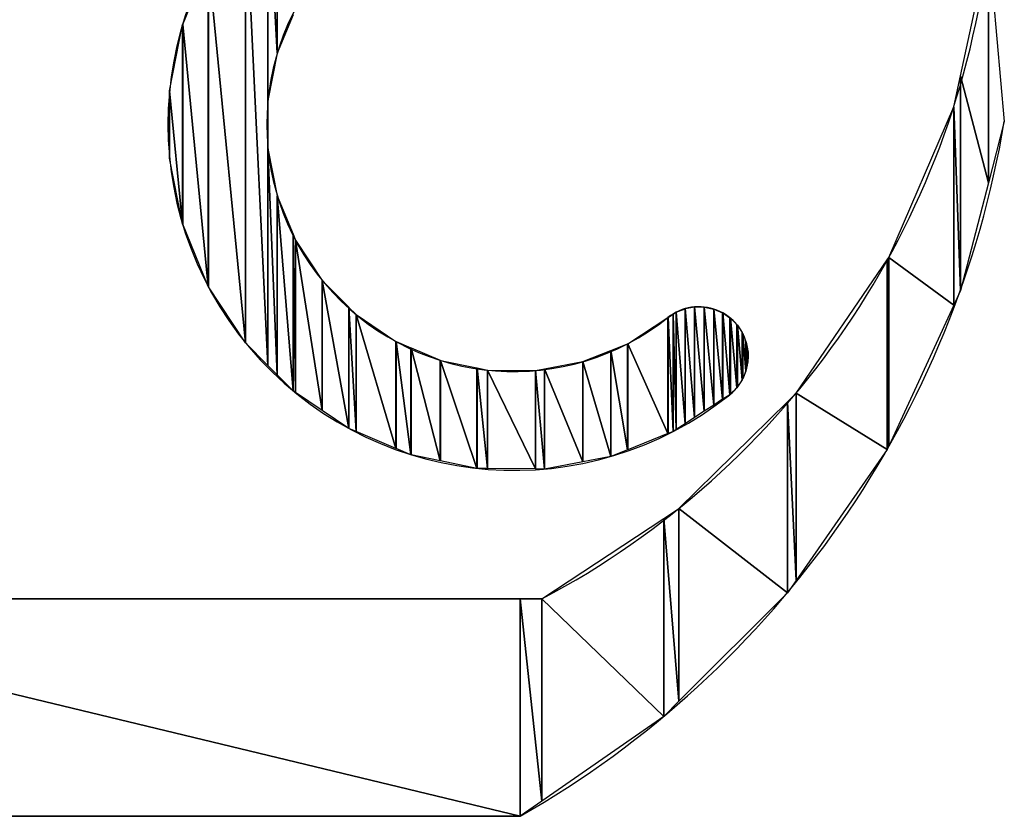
# Model space of a CAD drawing. Header units: inches. Extents: x 3 to 289, y 4 to 291.
# Tile 123 of 256: x 105.039 to 105.429, y 94.141 to 94.456. Entities that reach past the tile are written whole.
import ezdxf

# ---------------------------------------------------------------- set-up
doc = ezdxf.new("R2010")
doc.units = ezdxf.units.IN
doc.header["$LTSCALE"] = 0.5
doc.header["$MEASUREMENT"] = 0
doc.layers.add('PLOTVIEW1', color=7, linetype='Continuous')

msp = doc.modelspace()

# ---------------------------------------------------------------- linework, layer by layer
at = {"layer": 'PLOTVIEW1', "color": 190, "linetype": 'Continuous'}
for p, q in [((105.141192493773, 94.5136808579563), (105.141192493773, 94.44289120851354)), ((105.141192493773, 94.44289120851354), (105.141192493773, 94.5136808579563)), ((105.141192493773, 94.5136808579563), (105.1412010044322, 94.4429118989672)), ((105.1412010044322, 94.4429118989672), (105.141192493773, 94.5136808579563)), ((105.1412010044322, 94.51368944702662), (105.1412010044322, 94.4429118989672)), ((105.1412010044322, 94.4429118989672), (105.1412010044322, 94.51368944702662)), ((105.1375034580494, 94.50995783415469), (105.1375034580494, 94.31947237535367)), ((105.1375034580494, 94.4242177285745), (105.1375034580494, 94.50995783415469)), ((105.1375034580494, 94.50995783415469), (105.1375063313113, 94.4242322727)), ((105.1375063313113, 94.4242322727), (105.1375034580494, 94.50995783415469)), ((105.1375063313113, 94.50996073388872), (105.1375063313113, 94.4242322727)), ((105.1375063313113, 94.4242322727), (105.1375063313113, 94.50996073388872)), ((105.1375063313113, 94.50996073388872), (105.141192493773, 94.44289120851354)), ((105.141192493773, 94.44289120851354), (105.1375063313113, 94.50996073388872)), ((105.1286619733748, 94.50103489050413), (105.1286619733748, 94.32840007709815)), ((105.1286619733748, 94.32840007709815), (105.1286619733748, 94.50103489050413)), ((105.1286619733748, 94.50103489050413), (105.1286782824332, 94.32837549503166)), ((105.1286782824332, 94.32837549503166), (105.1286619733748, 94.50103489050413)), ((105.1286782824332, 94.50105134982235), (105.1286782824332, 94.32837549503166)), ((105.1286782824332, 94.32837549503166), (105.1286782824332, 94.50105134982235)), ((105.1286782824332, 94.50105134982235), (105.1375034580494, 94.31947237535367)), ((105.1375034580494, 94.31947237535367), (105.1286782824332, 94.50105134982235)), ((105.1037970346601, 94.45419351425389), (105.1139314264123, 94.47882295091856)), ((105.1139314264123, 94.47882295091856), (105.1139314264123, 94.35061407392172)), ((105.1139314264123, 94.35061407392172), (105.1139314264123, 94.47882295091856)), ((105.1139314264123, 94.47882295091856), (105.1139435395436, 94.35058465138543)), ((105.1139435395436, 94.35058465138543), (105.1139314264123, 94.47882295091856)), ((105.1139435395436, 94.47884121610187), (105.1139435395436, 94.35058465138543)), ((105.1139435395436, 94.35058465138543), (105.1139435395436, 94.47884121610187)), ((105.1139435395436, 94.47884121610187), (105.1286619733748, 94.32840007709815)), ((105.1286619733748, 94.32840007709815), (105.1139435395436, 94.47884121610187)), ((105.1474215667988, 94.45803484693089), (105.1412010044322, 94.4429118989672)), ((105.0986242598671, 94.42804137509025), (105.1037895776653, 94.4541753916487)), ((105.1037895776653, 94.4541753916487), (105.1037970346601, 94.45419351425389)), ((105.1037895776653, 94.4541753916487), (105.1037895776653, 94.3752679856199)), ((105.1037895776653, 94.3752679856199), (105.1037895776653, 94.4541753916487)), ((105.1037895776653, 94.4541753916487), (105.1037970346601, 94.37523029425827)), ((105.1037970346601, 94.37523029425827), (105.1037895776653, 94.4541753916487)), ((105.1037970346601, 94.45419351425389), (105.1037970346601, 94.37523029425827)), ((105.1037970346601, 94.37523029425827), (105.1037970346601, 94.45419351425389)), ((105.1037970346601, 94.45419351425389), (105.1139314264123, 94.35061407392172)), ((105.1139314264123, 94.35061407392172), (105.1037970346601, 94.45419351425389)), ((105.141192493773, 94.44289120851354), (105.1375063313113, 94.4242322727)), ((105.1412010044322, 94.4429118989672), (105.141192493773, 94.44289120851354)), ((105.0986217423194, 94.42802863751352), (105.0986242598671, 94.42804137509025)), ((105.0986242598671, 94.40137607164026), (105.0986217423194, 94.42802863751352)), ((105.0986242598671, 94.42804137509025), (105.0986242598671, 94.40137607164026)), ((105.0986242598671, 94.40137607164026), (105.0986242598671, 94.42804137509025)), ((105.0986242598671, 94.42804137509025), (105.1037895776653, 94.3752679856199)), ((105.1037895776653, 94.3752679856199), (105.0986242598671, 94.42804137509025)), ((105.1375063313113, 94.4242322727), (105.1375034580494, 94.4242177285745)), ((105.1375034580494, 94.31947237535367), (105.1375034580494, 94.4242177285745)), ((105.1375034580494, 94.4242177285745), (105.1375063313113, 94.3194694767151)), ((105.1375063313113, 94.3194694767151), (105.1375034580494, 94.4242177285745)), ((105.1375034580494, 94.4242177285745), (105.1375063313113, 94.40518334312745)), ((105.1375063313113, 94.40518334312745), (105.1375063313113, 94.3194694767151)), ((105.1375063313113, 94.3194694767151), (105.1375063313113, 94.40518334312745)), ((105.1375063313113, 94.40518334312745), (105.141192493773, 94.31575075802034)), ((105.141192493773, 94.31575075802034), (105.1375063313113, 94.40518334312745)), ((105.1375063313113, 94.40518334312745), (105.141192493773, 94.38655398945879)), ((105.1037895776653, 94.3752679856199), (105.0986242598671, 94.40137607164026)), ((105.141192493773, 94.38655398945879), (105.141192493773, 94.31575075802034)), ((105.141192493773, 94.31575075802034), (105.141192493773, 94.38655398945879)), ((105.141192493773, 94.38655398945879), (105.1412010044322, 94.31574217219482)), ((105.1412010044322, 94.31574217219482), (105.141192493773, 94.38655398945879)), ((105.141192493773, 94.38655398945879), (105.1412010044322, 94.38651097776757)), ((105.1412010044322, 94.38651097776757), (105.1412010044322, 94.31574217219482)), ((105.1412010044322, 94.31574217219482), (105.1412010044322, 94.38651097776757)), ((105.1412010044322, 94.38651097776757), (105.1474215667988, 94.30946666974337)), ((105.1474215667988, 94.30946666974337), (105.1412010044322, 94.38651097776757)), ((105.1412010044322, 94.38651097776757), (105.1474215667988, 94.37140099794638)), ((105.1037970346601, 94.37523029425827), (105.1037895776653, 94.3752679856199)), ((105.1139314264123, 94.35061407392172), (105.1037970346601, 94.37523029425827)), ((105.1474215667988, 94.37140099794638), (105.1474215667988, 94.30946666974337)), ((105.1474215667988, 94.30946666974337), (105.1474215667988, 94.37140099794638)), ((105.1474215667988, 94.37140099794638), (105.147441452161, 94.30944660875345)), ((105.147441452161, 94.30944660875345), (105.1474215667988, 94.37140099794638)), ((105.1474215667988, 94.37140099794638), (105.147441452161, 94.37135269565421)), ((105.147441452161, 94.37135269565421), (105.147441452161, 94.30944660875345)), ((105.147441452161, 94.30944660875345), (105.147441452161, 94.37135269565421)), ((105.147441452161, 94.37135269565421), (105.1484333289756, 94.30877590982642)), ((105.1484333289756, 94.30877590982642), (105.147441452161, 94.37135269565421)), ((105.147441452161, 94.37135269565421), (105.1484333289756, 94.36894338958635)), ((105.1484333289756, 94.36894338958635), (105.1484333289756, 94.30877590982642)), ((105.1484333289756, 94.30877590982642), (105.1484333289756, 94.36894338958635)), ((105.1484333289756, 94.36894338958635), (105.1484471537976, 94.30876656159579)), ((105.1484471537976, 94.30876656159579), (105.1484333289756, 94.36894338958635)), ((105.1484333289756, 94.36894338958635), (105.1484471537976, 94.36890980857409)), ((105.1484471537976, 94.36890980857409), (105.1484471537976, 94.30876656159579)), ((105.1484471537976, 94.30876656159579), (105.1484471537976, 94.36890980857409)), ((105.1484471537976, 94.36890980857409), (105.158950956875, 94.30166397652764)), ((105.158950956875, 94.30166397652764), (105.1484471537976, 94.36890980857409)), ((105.1484471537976, 94.36890980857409), (105.158950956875, 94.35307638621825)), ((105.158950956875, 94.35307638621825), (105.158950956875, 94.30166397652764)), ((105.158950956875, 94.30166397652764), (105.158950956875, 94.35307638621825)), ((105.158950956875, 94.35307638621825), (105.1589695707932, 94.30165138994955)), ((105.1589695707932, 94.30165138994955), (105.158950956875, 94.35307638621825)), ((105.158950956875, 94.35307638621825), (105.1589695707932, 94.3530483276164)), ((105.1589695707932, 94.3530483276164), (105.1589695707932, 94.30165138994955)), ((105.1589695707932, 94.30165138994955), (105.1589695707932, 94.3530483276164)), ((105.1589695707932, 94.3530483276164), (105.1694974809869, 94.29453250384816)), ((105.1694974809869, 94.29453250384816), (105.1589695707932, 94.3530483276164)), ((105.1589695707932, 94.3530483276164), (105.1694974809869, 94.34242587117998)), ((105.1139435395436, 94.35058465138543), (105.1139314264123, 94.35061407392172)), ((105.1286619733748, 94.32840007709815), (105.1139435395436, 94.35058465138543)), ((105.1694974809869, 94.34242587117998), (105.1694974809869, 94.29453250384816)), ((105.1694974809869, 94.29453250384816), (105.1694974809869, 94.34242587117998)), ((105.1694974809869, 94.34242587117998), (105.1695201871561, 94.29451715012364)), ((105.1695201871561, 94.29451715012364), (105.1694974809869, 94.34242587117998)), ((105.1694974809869, 94.34242587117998), (105.1695201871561, 94.34240296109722)), ((105.1695201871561, 94.34240296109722), (105.1695201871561, 94.29451715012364)), ((105.1695201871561, 94.29451715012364), (105.1695201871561, 94.34240296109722)), ((105.1695201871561, 94.34240296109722), (105.1723459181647, 94.29332464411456)), ((105.1723459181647, 94.29332464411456), (105.1695201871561, 94.34240296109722)), ((105.1695201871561, 94.34240296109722), (105.1723459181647, 94.33955185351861)), ((105.1723459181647, 94.33955185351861), (105.1723459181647, 94.29332464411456)), ((105.1723459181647, 94.29332464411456), (105.1723459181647, 94.33955185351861)), ((105.1723459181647, 94.33955185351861), (105.172368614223, 94.29331506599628)), ((105.172368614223, 94.29331506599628), (105.1723459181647, 94.33955185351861)), ((105.1723459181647, 94.33955185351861), (105.172368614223, 94.33952895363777)), ((105.172368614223, 94.33952895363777), (105.172368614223, 94.29331506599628)), ((105.172368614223, 94.29331506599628), (105.172368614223, 94.33952895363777)), ((105.172368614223, 94.33952895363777), (105.188109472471, 94.28667215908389)), ((105.188109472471, 94.28667215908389), (105.172368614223, 94.33952895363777)), ((105.172368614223, 94.33952895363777), (105.188109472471, 94.32888268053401)), ((105.2956744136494, 94.33840791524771), (105.2977304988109, 94.3397393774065)), ((105.2977304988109, 94.3397393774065), (105.2977534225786, 94.3397542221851)), ((105.2977304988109, 94.3397393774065), (105.2977304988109, 94.29336823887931)), ((105.2977304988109, 94.29336823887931), (105.2977304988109, 94.3397393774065)), ((105.2977304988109, 94.3397393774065), (105.2977534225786, 94.293377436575)), ((105.2977534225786, 94.293377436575), (105.2977304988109, 94.3397393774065)), ((105.2977534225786, 94.3397542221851), (105.2988603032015, 94.34047100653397)), ((105.2977534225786, 94.3397542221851), (105.2977534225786, 94.293377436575)), ((105.2977534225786, 94.293377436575), (105.2977534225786, 94.3397542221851)), ((105.2977534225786, 94.3397542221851), (105.2988603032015, 94.29409756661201)), ((105.2988603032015, 94.29409756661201), (105.2977534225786, 94.3397542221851)), ((105.2988603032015, 94.34047100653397), (105.2988835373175, 94.34048605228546)), ((105.2988603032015, 94.34047100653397), (105.2988603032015, 94.29409756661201)), ((105.2988603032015, 94.29409756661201), (105.2988603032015, 94.34047100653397)), ((105.2988603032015, 94.34047100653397), (105.2988835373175, 94.29411268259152)), ((105.2988835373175, 94.29411268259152), (105.2988603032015, 94.34047100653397)), ((105.2988835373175, 94.34048605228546), (105.302412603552, 94.34189000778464)), ((105.2988835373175, 94.34048605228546), (105.2988835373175, 94.29411268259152)), ((105.2988835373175, 94.29411268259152), (105.2988835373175, 94.34048605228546)), ((105.2988835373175, 94.34048605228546), (105.302412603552, 94.29640867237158)), ((105.302412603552, 94.29640867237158), (105.2988835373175, 94.34048605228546)), ((105.302412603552, 94.34189000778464), (105.3024359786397, 94.34189930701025)), ((105.302412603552, 94.34189000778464), (105.302412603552, 94.29640867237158)), ((105.302412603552, 94.29640867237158), (105.302412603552, 94.34189000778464)), ((105.302412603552, 94.34189000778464), (105.3024359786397, 94.29642388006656)), ((105.3024359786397, 94.29642388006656), (105.302412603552, 94.34189000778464)), ((105.3024359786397, 94.34189930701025), (105.3061721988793, 94.34258921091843)), ((105.3024359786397, 94.34189930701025), (105.3024359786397, 94.29642388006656)), ((105.3024359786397, 94.29642388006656), (105.3024359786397, 94.34189930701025)), ((105.3024359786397, 94.34189930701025), (105.3061721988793, 94.29885464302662)), ((105.3061721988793, 94.29885464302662), (105.3024359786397, 94.34189930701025)), ((105.3061721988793, 94.34258921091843), (105.3061956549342, 94.342593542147)), ((105.3061721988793, 94.34258921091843), (105.3061721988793, 94.29885464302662)), ((105.3061721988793, 94.29885464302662), (105.3061721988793, 94.34258921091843)), ((105.3061721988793, 94.34258921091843), (105.3061956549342, 94.29886990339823)), ((105.3061956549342, 94.29886990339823), (105.3061721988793, 94.34258921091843)), ((105.3061956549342, 94.342593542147), (105.3061956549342, 94.29886990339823)), ((105.3061956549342, 94.29886990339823), (105.3061956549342, 94.342593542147)), ((105.3061956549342, 94.342593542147), (105.3099950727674, 94.30134178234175)), ((105.3099950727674, 94.30134178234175), (105.3061956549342, 94.342593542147)), ((105.3061956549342, 94.342593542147), (105.3099950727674, 94.34254247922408)), ((105.3099950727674, 94.34254247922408), (105.3099950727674, 94.30134178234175)), ((105.3099950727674, 94.30134178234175), (105.3099950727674, 94.34254247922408)), ((105.3099950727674, 94.34254247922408), (105.3100185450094, 94.30135705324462)), ((105.3100185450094, 94.30135705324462), (105.3099950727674, 94.34254247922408)), ((105.3099950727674, 94.34254247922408), (105.3100185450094, 94.34254216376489)), ((105.3100185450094, 94.34254216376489), (105.3100185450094, 94.30135705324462)), ((105.3100185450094, 94.30135705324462), (105.3100185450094, 94.34254216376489)), ((105.3100185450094, 94.34254216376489), (105.3137347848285, 94.3037748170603)), ((105.3137347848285, 94.3037748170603), (105.3100185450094, 94.34254216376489)), ((105.3100185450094, 94.34254216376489), (105.3137347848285, 94.34175211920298)), ((105.3137347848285, 94.34175211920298), (105.3137347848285, 94.3037748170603)), ((105.3137347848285, 94.3037748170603), (105.3137347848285, 94.34175211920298)), ((105.3137347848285, 94.34175211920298), (105.3137582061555, 94.30379005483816)), ((105.3137582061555, 94.30379005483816), (105.3137347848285, 94.34175211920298)), ((105.3137347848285, 94.34175211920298), (105.3137582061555, 94.34174714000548)), ((105.3137582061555, 94.34174714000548), (105.3137582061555, 94.30379005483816)), ((105.3137582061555, 94.30379005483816), (105.3137582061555, 94.34174714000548)), ((105.3137582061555, 94.34174714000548), (105.3172480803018, 94.30606054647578)), ((105.3172480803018, 94.30606054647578), (105.3137582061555, 94.34174714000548)), ((105.3137582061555, 94.34174714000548), (105.3172480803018, 94.3402489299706)), ((105.3172480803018, 94.3402489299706), (105.3172480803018, 94.30606054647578)), ((105.3172480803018, 94.30606054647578), (105.3172480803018, 94.3402489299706)), ((105.3172480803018, 94.3402489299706), (105.3172713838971, 94.30607570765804)), ((105.3172713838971, 94.30607570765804), (105.3172480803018, 94.3402489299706)), ((105.3172480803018, 94.3402489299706), (105.3172713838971, 94.34023892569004)), ((105.3172713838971, 94.34023892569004), (105.3172713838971, 94.30607570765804)), ((105.3172713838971, 94.30607570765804), (105.3172713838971, 94.34023892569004)), ((105.3172713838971, 94.34023892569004), (105.320073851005, 94.30789897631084)), ((105.320073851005, 94.30789897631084), (105.3172713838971, 94.34023892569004)), ((105.3172713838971, 94.34023892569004), (105.320073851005, 94.33831529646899)), ((105.2797163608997, 94.32803254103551), (105.2956513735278, 94.33839293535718)), ((105.2956513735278, 94.33839293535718), (105.2956744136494, 94.33840791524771)), ((105.2956513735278, 94.33839293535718), (105.2956513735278, 94.29253403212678)), ((105.2956513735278, 94.29253403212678), (105.2956513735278, 94.33839293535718)), ((105.2956513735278, 94.33839293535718), (105.2956744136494, 94.29254327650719)), ((105.2956744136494, 94.29254327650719), (105.2956513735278, 94.33839293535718)), ((105.2956744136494, 94.33840791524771), (105.2956744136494, 94.29254327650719)), ((105.2956744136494, 94.29254327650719), (105.2956744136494, 94.33840791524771)), ((105.2956744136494, 94.33840791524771), (105.2977304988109, 94.29336823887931)), ((105.2977304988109, 94.29336823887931), (105.2956744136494, 94.33840791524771)), ((105.320073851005, 94.33831529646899), (105.320073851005, 94.30789897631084)), ((105.320073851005, 94.30789897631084), (105.320073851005, 94.33831529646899)), ((105.320073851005, 94.33831529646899), (105.3200940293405, 94.30791210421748)), ((105.3200940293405, 94.30791210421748), (105.320073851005, 94.33831529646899)), ((105.320073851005, 94.33831529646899), (105.3200940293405, 94.33830144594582)), ((105.3200940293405, 94.33830144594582), (105.3200940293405, 94.30791210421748)), ((105.3200940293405, 94.30791210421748), (105.3200940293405, 94.33830144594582)), ((105.3200940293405, 94.33830144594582), (105.3204003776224, 94.30821258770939)), ((105.3204003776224, 94.30821258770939), (105.3200940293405, 94.33830144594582)), ((105.3200940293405, 94.33830144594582), (105.3204003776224, 94.33809116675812)), ((105.3204003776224, 94.33809116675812), (105.3204003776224, 94.30821258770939)), ((105.3204003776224, 94.30821258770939), (105.3204003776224, 94.33809116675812)), ((105.3204003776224, 94.33809116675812), (105.3204234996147, 94.30823526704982)), ((105.3204234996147, 94.30823526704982), (105.3204003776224, 94.33809116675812)), ((105.3204003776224, 94.33809116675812), (105.3204234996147, 94.33807529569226)), ((105.3204234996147, 94.33807529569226), (105.3204234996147, 94.30823526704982)), ((105.3204234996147, 94.30823526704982), (105.3204234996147, 94.33807529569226)), ((105.3204234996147, 94.33807529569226), (105.322802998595, 94.31056921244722)), ((105.322802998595, 94.31056921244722), (105.3204234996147, 94.33807529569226)), ((105.3204234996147, 94.33807529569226), (105.322802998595, 94.33563711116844)), ((105.322802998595, 94.33563711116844), (105.322802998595, 94.31056921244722)), ((105.322802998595, 94.31056921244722), (105.322802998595, 94.33563711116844)), ((105.322802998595, 94.33563711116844), (105.3228234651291, 94.31058928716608)), ((105.3228234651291, 94.31058928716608), (105.322802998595, 94.33563711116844)), ((105.322802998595, 94.33563711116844), (105.3228234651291, 94.33561613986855)), ((105.3228234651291, 94.33561613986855), (105.3228234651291, 94.31058928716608)), ((105.3228234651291, 94.31058928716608), (105.3228234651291, 94.33561613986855)), ((105.3228234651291, 94.33561613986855), (105.3230709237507, 94.31095175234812)), ((105.3230709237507, 94.31095175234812), (105.3228234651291, 94.33561613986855)), ((105.3228234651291, 94.33561613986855), (105.3230709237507, 94.33536257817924)), ((105.3230709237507, 94.33536257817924), (105.3230709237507, 94.31095175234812)), ((105.3230709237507, 94.31095175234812), (105.3230709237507, 94.33536257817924)), ((105.3230709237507, 94.33536257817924), (105.3230938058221, 94.31098526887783)), ((105.3230938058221, 94.31098526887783), (105.3230709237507, 94.33536257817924)), ((105.3230709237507, 94.33536257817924), (105.3230938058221, 94.33533913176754)), ((105.3230938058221, 94.33533913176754), (105.3230938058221, 94.31098526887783)), ((105.3230938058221, 94.31098526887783), (105.3230938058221, 94.33533913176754)), ((105.3230938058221, 94.33533913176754), (105.3249583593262, 94.31371637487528)), ((105.3249583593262, 94.31371637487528), (105.3230938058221, 94.33533913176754)), ((105.3230938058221, 94.33533913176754), (105.3249583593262, 94.33247564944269)), ((105.3249583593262, 94.33247564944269), (105.3249583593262, 94.31371637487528)), ((105.3249583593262, 94.31371637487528), (105.3249583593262, 94.33247564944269)), ((105.3249583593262, 94.33247564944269), (105.3249791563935, 94.31374683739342)), ((105.3249791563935, 94.31374683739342), (105.3249583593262, 94.33247564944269)), ((105.3249583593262, 94.33247564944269), (105.3249791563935, 94.33244371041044)), ((105.3249791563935, 94.33244371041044), (105.3249791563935, 94.31374683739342)), ((105.3249791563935, 94.31374683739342), (105.3249791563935, 94.33244371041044)), ((105.3249791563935, 94.33244371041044), (105.3251574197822, 94.31416497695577)), ((105.3251574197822, 94.31416497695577), (105.3249791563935, 94.33244371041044)), ((105.3249791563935, 94.33244371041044), (105.3251574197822, 94.33216994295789)), ((105.3251574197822, 94.33216994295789), (105.3251574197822, 94.31416497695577)), ((105.3251574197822, 94.31416497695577), (105.3251574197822, 94.33216994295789)), ((105.3251574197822, 94.33216994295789), (105.3251800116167, 94.31421796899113)), ((105.3251800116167, 94.31421796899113), (105.3251574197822, 94.33216994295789)), ((105.3251574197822, 94.33216994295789), (105.3251800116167, 94.33213524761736)), ((105.3251800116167, 94.33213524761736), (105.3251800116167, 94.31421796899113)), ((105.3251800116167, 94.31421796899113), (105.3251800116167, 94.33213524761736)), ((105.3251800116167, 94.33213524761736), (105.3264573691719, 94.3172141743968)), ((105.3264573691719, 94.3172141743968), (105.3251800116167, 94.33213524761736)), ((105.3251800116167, 94.33213524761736), (105.3264573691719, 94.32894778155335)), ((105.1286782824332, 94.32837549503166), (105.1286619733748, 94.32840007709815)), ((105.1375034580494, 94.31947237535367), (105.1286782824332, 94.32837549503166)), ((105.188109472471, 94.32888268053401), (105.188109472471, 94.28667215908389)), ((105.188109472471, 94.28667215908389), (105.188109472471, 94.32888268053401)), ((105.188109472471, 94.32888268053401), (105.1881353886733, 94.28666122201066)), ((105.1881353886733, 94.28666122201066), (105.188109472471, 94.32888268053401)), ((105.188109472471, 94.32888268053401), (105.1881353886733, 94.3288651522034)), ((105.1881353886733, 94.3288651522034), (105.1881353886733, 94.28666122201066)), ((105.1881353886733, 94.28666122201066), (105.1881353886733, 94.3288651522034)), ((105.1881353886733, 94.3288651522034), (105.1940509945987, 94.28416473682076)), ((105.1940509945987, 94.28416473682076), (105.1881353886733, 94.3288651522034)), ((105.1881353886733, 94.3288651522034), (105.1940509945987, 94.32636770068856)), ((105.2730176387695, 94.32534690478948), (105.2796901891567, 94.3280220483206)), ((105.2796901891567, 94.3280220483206), (105.2797163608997, 94.32803254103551)), ((105.2796901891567, 94.3280220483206), (105.2796901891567, 94.28612993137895)), ((105.2796901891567, 94.28612993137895), (105.2796901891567, 94.3280220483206)), ((105.2796901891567, 94.3280220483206), (105.2797163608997, 94.2861404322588)), ((105.2797163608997, 94.2861404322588), (105.2796901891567, 94.3280220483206)), ((105.2797163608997, 94.32803254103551), (105.2797163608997, 94.2861404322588)), ((105.2797163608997, 94.2861404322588), (105.2797163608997, 94.32803254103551)), ((105.2797163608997, 94.32803254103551), (105.2956513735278, 94.29253403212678)), ((105.2956513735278, 94.29253403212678), (105.2797163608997, 94.32803254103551)), ((105.3264573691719, 94.32894778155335), (105.3264573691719, 94.3172141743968)), ((105.3264573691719, 94.3172141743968), (105.3264573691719, 94.32894778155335)), ((105.3264573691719, 94.32894778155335), (105.3264785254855, 94.31726379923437)), ((105.3264785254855, 94.31726379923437), (105.3264573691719, 94.32894778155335)), ((105.3264573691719, 94.32894778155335), (105.3264785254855, 94.32889498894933)), ((105.3264785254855, 94.32889498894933), (105.3264785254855, 94.31726379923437)), ((105.3264785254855, 94.31726379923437), (105.3264785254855, 94.32889498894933)), ((105.3264785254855, 94.32889498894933), (105.3265799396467, 94.31774680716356)), ((105.3265799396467, 94.31774680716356), (105.3264785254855, 94.32889498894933)), ((105.3264785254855, 94.32889498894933), (105.3265799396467, 94.32864192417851)), ((105.3265799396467, 94.32864192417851), (105.3265799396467, 94.31774680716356)), ((105.3265799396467, 94.31774680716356), (105.3265799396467, 94.32864192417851)), ((105.3265799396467, 94.32864192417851), (105.3266022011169, 94.31785283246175)), ((105.3266022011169, 94.31785283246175), (105.3265799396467, 94.32864192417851)), ((105.3265799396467, 94.32864192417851), (105.3266022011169, 94.3285863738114)), ((105.3266022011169, 94.3285863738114), (105.3266022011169, 94.31785283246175)), ((105.3266022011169, 94.31785283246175), (105.3266022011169, 94.3285863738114)), ((105.3266022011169, 94.3285863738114), (105.3272426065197, 94.3209029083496)), ((105.3272426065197, 94.3209029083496), (105.3266022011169, 94.3285863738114)), ((105.3266022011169, 94.3285863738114), (105.3272426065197, 94.32516643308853)), ((105.1940509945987, 94.32636770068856), (105.1940509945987, 94.28416473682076)), ((105.1940509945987, 94.28416473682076), (105.1940509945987, 94.32636770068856)), ((105.1940509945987, 94.32636770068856), (105.1940756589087, 94.28415432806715)), ((105.1940756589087, 94.28415432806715), (105.1940509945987, 94.32636770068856)), ((105.1940509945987, 94.32636770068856), (105.1940756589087, 94.32635728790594)), ((105.1940756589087, 94.32635728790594), (105.1940756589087, 94.28415432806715)), ((105.1940756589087, 94.28415432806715), (105.1940756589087, 94.32635728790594)), ((105.1940756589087, 94.32635728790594), (105.205642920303, 94.28175993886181)), ((105.205642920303, 94.28175993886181), (105.1940756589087, 94.32635728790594)), ((105.1940756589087, 94.32635728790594), (105.205642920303, 94.3214738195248)), ((105.2620489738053, 94.32094937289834), (105.2729928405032, 94.32533696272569)), ((105.2729928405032, 94.32533696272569), (105.2730176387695, 94.32534690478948)), ((105.2729928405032, 94.32533696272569), (105.2729928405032, 94.28344803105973)), ((105.2729928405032, 94.28344803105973), (105.2729928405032, 94.32533696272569)), ((105.2729928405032, 94.32533696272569), (105.2730176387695, 94.28345270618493)), ((105.2730176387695, 94.28345270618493), (105.2729928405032, 94.32533696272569)), ((105.2730176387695, 94.32534690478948), (105.2730176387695, 94.28345270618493)), ((105.2730176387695, 94.28345270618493), (105.2730176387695, 94.32534690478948)), ((105.2730176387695, 94.32534690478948), (105.2796901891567, 94.28612993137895)), ((105.2796901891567, 94.28612993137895), (105.2730176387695, 94.32534690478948)), ((105.3272426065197, 94.32516643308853), (105.3272426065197, 94.3209029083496)), ((105.3272426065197, 94.3209029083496), (105.3272426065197, 94.32516643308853)), ((105.3272426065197, 94.32516643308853), (105.3272641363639, 94.32100544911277)), ((105.3272641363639, 94.32100544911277), (105.3272426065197, 94.32516643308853)), ((105.3272426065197, 94.32516643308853), (105.3272641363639, 94.32505145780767)), ((105.3272641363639, 94.32505145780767), (105.3272641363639, 94.32100544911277)), ((105.3272641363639, 94.32100544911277), (105.3272641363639, 94.32505145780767)), ((105.3272641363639, 94.32505145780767), (105.3272839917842, 94.32282322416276)), ((105.3272839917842, 94.32282322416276), (105.3272641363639, 94.32505145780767)), ((105.3272641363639, 94.32505145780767), (105.3272839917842, 94.3249454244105)), ((105.3272839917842, 94.3249454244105), (105.3272839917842, 94.32282322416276)), ((105.3272839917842, 94.32282322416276), (105.3272839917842, 94.3249454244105)), ((105.3272839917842, 94.3249454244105), (105.327305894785, 94.32482845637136)), ((105.327305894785, 94.32482845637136), (105.3272839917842, 94.32282322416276)), ((105.205642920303, 94.3214738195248), (105.205642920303, 94.28175993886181)), ((105.205642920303, 94.28175993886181), (105.205642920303, 94.3214738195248)), ((105.205642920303, 94.3214738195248), (105.2056710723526, 94.28175411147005)), ((105.2056710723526, 94.28175411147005), (105.205642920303, 94.3214738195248)), ((105.205642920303, 94.3214738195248), (105.2056710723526, 94.32146193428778)), ((105.2056710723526, 94.32146193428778), (105.2056710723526, 94.28175411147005)), ((105.2056710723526, 94.28175411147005), (105.2056710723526, 94.32146193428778)), ((105.2056710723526, 94.32146193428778), (105.2201492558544, 94.27875716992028)), ((105.2201492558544, 94.27875716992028), (105.2056710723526, 94.32146193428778)), ((105.2056710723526, 94.32146193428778), (105.2201492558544, 94.31846240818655)), ((105.2468264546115, 94.31808325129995), (105.2620206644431, 94.32094404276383)), ((105.2620206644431, 94.32094404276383), (105.2620489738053, 94.32094937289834)), ((105.2620206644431, 94.32094404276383), (105.2620206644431, 94.28137948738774)), ((105.2620206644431, 94.28137948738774), (105.2620206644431, 94.32094404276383)), ((105.2620206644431, 94.32094404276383), (105.2620489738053, 94.28138482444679)), ((105.2620489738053, 94.28138482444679), (105.2620206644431, 94.32094404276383)), ((105.2620489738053, 94.32094937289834), (105.2620489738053, 94.28138482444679)), ((105.2620489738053, 94.28138482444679), (105.2620489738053, 94.32094937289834)), ((105.2620489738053, 94.32094937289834), (105.2729928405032, 94.28344803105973)), ((105.2729928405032, 94.28344803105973), (105.2620489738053, 94.32094937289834)), ((105.3272426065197, 94.3209029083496), (105.3266022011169, 94.31785283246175)), ((105.3272641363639, 94.32100544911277), (105.3272426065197, 94.3209029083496)), ((105.3272839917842, 94.32282322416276), (105.3272641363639, 94.32100544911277)), ((105.1375063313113, 94.3194694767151), (105.1375034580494, 94.31947237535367)), ((105.141192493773, 94.31575075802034), (105.1375063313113, 94.3194694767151)), ((105.2201492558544, 94.31846240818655), (105.2201492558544, 94.27875716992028)), ((105.2201492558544, 94.27875716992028), (105.2201492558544, 94.31846240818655)), ((105.2201492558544, 94.31846240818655), (105.2201749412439, 94.27875185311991)), ((105.2201749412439, 94.27875185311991), (105.2201492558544, 94.31846240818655)), ((105.2201492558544, 94.31846240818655), (105.2201749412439, 94.31845708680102)), ((105.2201749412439, 94.31845708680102), (105.2201749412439, 94.27875185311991)), ((105.2201749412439, 94.27875185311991), (105.2201749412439, 94.31845708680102)), ((105.2201749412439, 94.31845708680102), (105.2242803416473, 94.2787153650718)), ((105.2242803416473, 94.2787153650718), (105.2201749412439, 94.31845708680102)), ((105.2201749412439, 94.31845708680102), (105.2242803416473, 94.31760654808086)), ((105.2242803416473, 94.31760654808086), (105.2242803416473, 94.2787153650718)), ((105.2242803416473, 94.2787153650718), (105.2242803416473, 94.31760654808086)), ((105.2242803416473, 94.31760654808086), (105.2243096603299, 94.27871510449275)), ((105.2243096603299, 94.27871510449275), (105.2242803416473, 94.31760654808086)), ((105.2242803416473, 94.31760654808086), (105.2243096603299, 94.31760047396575)), ((105.2243096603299, 94.31760047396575), (105.2243096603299, 94.27871510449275)), ((105.2243096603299, 94.27871510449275), (105.2243096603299, 94.31760047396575)), ((105.2243096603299, 94.31760047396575), (105.2433138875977, 94.27854619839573)), ((105.2433138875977, 94.27854619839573), (105.2243096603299, 94.31760047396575)), ((105.2243096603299, 94.31760047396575), (105.2433138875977, 94.31742769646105)), ((105.2433138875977, 94.31742769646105), (105.2433138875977, 94.27854619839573)), ((105.2433138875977, 94.27854619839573), (105.2433138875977, 94.31742769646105)), ((105.2433138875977, 94.31742769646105), (105.2433432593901, 94.27854593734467)), ((105.2433432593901, 94.27854593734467), (105.2433138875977, 94.31742769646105)), ((105.2433138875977, 94.31742769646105), (105.2433432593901, 94.31742742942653)), ((105.2433432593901, 94.31742742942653), (105.2468007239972, 94.31807840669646)), ((105.2433432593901, 94.31742742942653), (105.2433432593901, 94.27854593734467)), ((105.2433432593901, 94.27854593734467), (105.2433432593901, 94.31742742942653)), ((105.2433432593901, 94.31742742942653), (105.2468007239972, 94.27851520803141)), ((105.2468007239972, 94.27851520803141), (105.2433432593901, 94.31742742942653)), ((105.2468007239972, 94.31807840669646), (105.2468264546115, 94.31808325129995)), ((105.2468007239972, 94.31807840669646), (105.2468007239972, 94.27851520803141)), ((105.2468007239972, 94.27851520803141), (105.2468007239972, 94.31807840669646)), ((105.2468007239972, 94.31807840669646), (105.2468264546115, 94.27851497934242)), ((105.2468264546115, 94.27851497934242), (105.2468007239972, 94.31807840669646)), ((105.2468264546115, 94.31808325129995), (105.2468264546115, 94.27851497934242)), ((105.2468264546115, 94.27851497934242), (105.2468264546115, 94.31808325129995)), ((105.2468264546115, 94.31808325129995), (105.2620206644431, 94.28137948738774)), ((105.2620206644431, 94.28137948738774), (105.2468264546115, 94.31808325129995)), ((105.3264573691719, 94.3172141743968), (105.3251800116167, 94.31421796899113)), ((105.3264785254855, 94.31726379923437), (105.3264573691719, 94.3172141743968)), ((105.3265799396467, 94.31774680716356), (105.3264785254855, 94.31726379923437)), ((105.3266022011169, 94.31785283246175), (105.3265799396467, 94.31774680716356)), ((105.1412010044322, 94.31574217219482), (105.141192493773, 94.31575075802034)), ((105.1474215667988, 94.30946666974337), (105.1412010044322, 94.31574217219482)), ((105.3249583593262, 94.31371637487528), (105.3230938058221, 94.31098526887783)), ((105.3249791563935, 94.31374683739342), (105.3249583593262, 94.31371637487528)), ((105.3251574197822, 94.31416497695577), (105.3249791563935, 94.31374683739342)), ((105.3251800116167, 94.31421796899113), (105.3251574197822, 94.31416497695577)), ((105.147441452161, 94.30944660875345), (105.1474215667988, 94.30946666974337)), ((105.1484333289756, 94.30877590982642), (105.147441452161, 94.30944660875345)), ((105.1484471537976, 94.30876656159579), (105.1484333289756, 94.30877590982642)), ((105.158950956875, 94.30166397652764), (105.1484471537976, 94.30876656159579)), ((105.3204003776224, 94.30821258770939), (105.3200940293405, 94.30791210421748)), ((105.3204234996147, 94.30823526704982), (105.3204003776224, 94.30821258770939)), ((105.322802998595, 94.31056921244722), (105.3204234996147, 94.30823526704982)), ((105.3228234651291, 94.31058928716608), (105.322802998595, 94.31056921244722)), ((105.3230709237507, 94.31095175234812), (105.3228234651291, 94.31058928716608)), ((105.3230938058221, 94.31098526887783), (105.3230709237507, 94.31095175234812)), ((105.3172480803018, 94.30606054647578), (105.3137582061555, 94.30379005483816)), ((105.3172713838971, 94.30607570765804), (105.3172480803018, 94.30606054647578)), ((105.320073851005, 94.30789897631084), (105.3172713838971, 94.30607570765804)), ((105.3200940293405, 94.30791210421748), (105.320073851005, 94.30789897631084)), ((105.1589695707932, 94.30165138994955), (105.158950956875, 94.30166397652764)), ((105.1694974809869, 94.29453250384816), (105.1589695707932, 94.30165138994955)), ((105.3099950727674, 94.30134178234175), (105.3061956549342, 94.29886990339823)), ((105.3100185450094, 94.30135705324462), (105.3099950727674, 94.30134178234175)), ((105.3137347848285, 94.3037748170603), (105.3100185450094, 94.30135705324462)), ((105.3137582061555, 94.30379005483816), (105.3137347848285, 94.3037748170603)), ((105.302412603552, 94.29640867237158), (105.2988835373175, 94.29411268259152)), ((105.3024359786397, 94.29642388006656), (105.302412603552, 94.29640867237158)), ((105.3061721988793, 94.29885464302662), (105.3024359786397, 94.29642388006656)), ((105.3061956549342, 94.29886990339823), (105.3061721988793, 94.29885464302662)), ((105.1695201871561, 94.29451715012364), (105.1694974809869, 94.29453250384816)), ((105.1723459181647, 94.29332464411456), (105.1695201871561, 94.29451715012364)), ((105.172368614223, 94.29331506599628), (105.1723459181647, 94.29332464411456)), ((105.188109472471, 94.28667215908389), (105.172368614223, 94.29331506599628)), ((105.2956513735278, 94.29253403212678), (105.2797163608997, 94.2861404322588)), ((105.2956744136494, 94.29254327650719), (105.2956513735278, 94.29253403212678)), ((105.2977304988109, 94.29336823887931), (105.2956744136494, 94.29254327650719)), ((105.2977534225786, 94.293377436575), (105.2977304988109, 94.29336823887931)), ((105.2988603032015, 94.29409756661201), (105.2977534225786, 94.293377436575)), ((105.2988835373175, 94.29411268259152), (105.2988603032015, 94.29409756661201)), ((105.1881353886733, 94.28666122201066), (105.188109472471, 94.28667215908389)), ((105.1940509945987, 94.28416473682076), (105.1881353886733, 94.28666122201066)), ((105.2796901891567, 94.28612993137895), (105.2730176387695, 94.28345270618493)), ((105.2797163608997, 94.2861404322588), (105.2796901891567, 94.28612993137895)), ((105.1940756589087, 94.28415432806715), (105.1940509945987, 94.28416473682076)), ((105.205642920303, 94.28175993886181), (105.1940756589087, 94.28415432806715)), ((105.2056710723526, 94.28175411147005), (105.205642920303, 94.28175993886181)), ((105.2201492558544, 94.27875716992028), (105.2056710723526, 94.28175411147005)), ((105.2620206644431, 94.28137948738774), (105.2468264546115, 94.27851497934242)), ((105.2620489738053, 94.28138482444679), (105.2620206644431, 94.28137948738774)), ((105.2729928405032, 94.28344803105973), (105.2620489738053, 94.28138482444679)), ((105.2730176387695, 94.28345270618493), (105.2729928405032, 94.28344803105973)), ((105.2201749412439, 94.27875185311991), (105.2201492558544, 94.27875716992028)), ((105.2242803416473, 94.2787153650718), (105.2201749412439, 94.27875185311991)), ((105.2243096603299, 94.27871510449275), (105.2242803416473, 94.2787153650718)), ((105.2433138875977, 94.27854619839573), (105.2243096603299, 94.27871510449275)), ((105.2433432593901, 94.27854593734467), (105.2433138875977, 94.27854619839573)), ((105.2468007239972, 94.27851520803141), (105.2433432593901, 94.27854593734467)), ((105.2468264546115, 94.27851497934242), (105.2468007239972, 94.27851520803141))]:
    msp.add_line(p, q, dxfattribs=at)
at = {"layer": 'PLOTVIEW1', "color": 56, "linetype": 'Continuous'}
for p, q in [((105.4112270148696, 94.43387833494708), (105.422312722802, 94.48513231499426)), ((105.422312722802, 94.48513231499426), (105.422312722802, 94.39169240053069)), ((105.4223127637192, 94.3916924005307), (105.422312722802, 94.48513231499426)), ((105.4223128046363, 94.39169271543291), (105.4223127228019, 94.48513231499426)), ((105.4223128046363, 94.39169271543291), (105.4223128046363, 94.48513220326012)), ((105.4223128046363, 94.48513220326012), (105.4286058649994, 94.41590871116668)), ((105.4085903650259, 94.42168797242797), (105.4112270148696, 94.43387833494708)), ((105.4112270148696, 94.43387833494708), (105.4112270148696, 94.34903406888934)), ((105.4112270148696, 94.34903406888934), (105.4112270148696, 94.43387833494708)), ((105.4112270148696, 94.43387833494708), (105.422312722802, 94.39169240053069)), ((105.422312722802, 94.39169240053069), (105.4112270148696, 94.43387833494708)), ((105.3829241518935, 94.36206638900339), (105.4085903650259, 94.42168797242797)), ((105.4085903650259, 94.42168797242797), (105.4085903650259, 94.34330525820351)), ((105.4085903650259, 94.34330525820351), (105.4085903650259, 94.42168797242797)), ((105.4085903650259, 94.42168797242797), (105.4112270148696, 94.34903406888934)), ((105.4112270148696, 94.34903406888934), (105.4085903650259, 94.42168797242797)), ((105.4286058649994, 94.41590871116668), (105.4223128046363, 94.39169271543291)), ((105.422312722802, 94.39169240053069), (105.4112270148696, 94.34903406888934)), ((105.3462720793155, 94.30849295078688), (105.3823388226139, 94.3612108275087)), ((105.3823388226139, 94.3612108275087), (105.3829241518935, 94.36206638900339)), ((105.3823388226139, 94.3612108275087), (105.3823388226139, 94.2862669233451)), ((105.3823388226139, 94.2862669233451), (105.3823388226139, 94.3612108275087)), ((105.3823388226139, 94.3612108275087), (105.3829241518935, 94.28753870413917)), ((105.3829241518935, 94.28753870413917), (105.3823388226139, 94.3612108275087)), ((105.3829241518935, 94.36206638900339), (105.3829241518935, 94.28753870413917)), ((105.3829241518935, 94.28753870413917), (105.3829241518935, 94.36206638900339)), ((105.3829241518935, 94.36206638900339), (105.4085903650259, 94.34330525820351)), ((105.4085903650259, 94.34330525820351), (105.3829241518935, 94.36206638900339)), ((105.4112270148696, 94.34903406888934), (105.4085903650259, 94.34330525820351)), ((105.4085903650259, 94.34330525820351), (105.3829241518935, 94.28753870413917)), ((105.3428448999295, 94.30512089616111), (105.3462720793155, 94.30849295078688)), ((105.3462720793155, 94.30849295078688), (105.3462720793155, 94.23449056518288)), ((105.3462720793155, 94.23449056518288), (105.3462720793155, 94.30849295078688)), ((105.3462720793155, 94.30849295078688), (105.3823388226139, 94.2862669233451)), ((105.3823388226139, 94.2862669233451), (105.3462720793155, 94.30849295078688)), ((105.3000021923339, 94.26296729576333), (105.3428448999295, 94.30512089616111)), ((105.3428448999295, 94.30512089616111), (105.3428448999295, 94.22957060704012)), ((105.3428448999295, 94.22957060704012), (105.3428448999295, 94.30512089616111)), ((105.3428448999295, 94.30512089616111), (105.3462720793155, 94.23449056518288)), ((105.3462720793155, 94.23449056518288), (105.3428448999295, 94.30512089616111)), ((105.3823388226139, 94.2862669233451), (105.3462720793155, 94.23449056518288)), ((105.3829241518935, 94.28753870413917), (105.3823388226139, 94.2862669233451)), ((105.2939806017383, 94.25898942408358), (105.3000021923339, 94.26296729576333)), ((105.3000021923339, 94.26296729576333), (105.3000021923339, 94.18673864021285)), ((105.3000021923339, 94.18673864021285), (105.3000021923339, 94.26296729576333)), ((105.3000021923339, 94.26296729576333), (105.3428448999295, 94.22957060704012)), ((105.3428448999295, 94.22957060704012), (105.3000021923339, 94.26296729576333)), ((105.2458415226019, 94.22718867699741), (105.2939806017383, 94.25898942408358)), ((105.2939806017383, 94.25898942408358), (105.2939806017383, 94.18071855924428)), ((105.2939806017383, 94.18071855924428), (105.2939806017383, 94.25898942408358)), ((105.2939806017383, 94.25898942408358), (105.3000021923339, 94.18673864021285)), ((105.3000021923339, 94.18673864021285), (105.2939806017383, 94.25898942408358)), ((105.3462720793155, 94.23449056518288), (105.3428448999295, 94.22957060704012)), ((104.8805336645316, 94.22718867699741), (105.2372743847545, 94.1412388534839)), ((105.2372743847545, 94.1412388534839), (104.8805336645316, 94.22718867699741)), ((104.8805336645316, 94.22718867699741), (105.2372743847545, 94.22718867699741)), ((105.2372743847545, 94.22718867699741), (105.2372743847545, 94.1412388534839)), ((105.2372743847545, 94.1412388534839), (105.2372743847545, 94.22718867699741)), ((105.2372743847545, 94.22718867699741), (105.2458415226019, 94.14720342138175)), ((105.2458415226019, 94.14720342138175), (105.2372743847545, 94.22718867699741)), ((105.2372743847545, 94.22718867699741), (105.2458415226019, 94.22718867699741)), ((105.2458415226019, 94.22718867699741), (105.2458415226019, 94.14720342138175)), ((105.2458415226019, 94.14720342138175), (105.2458415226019, 94.22718867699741)), ((105.2458415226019, 94.22718867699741), (105.2939806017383, 94.18071855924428)), ((105.2939806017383, 94.18071855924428), (105.2458415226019, 94.22718867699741)), ((105.3428448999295, 94.22957060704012), (105.3000021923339, 94.18673864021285)), ((105.3000021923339, 94.18673864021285), (105.2939806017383, 94.18071855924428)), ((105.2939806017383, 94.18071855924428), (105.2458415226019, 94.14720342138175)), ((105.2458415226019, 94.14720342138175), (105.2372743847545, 94.1412388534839)), ((105.2372743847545, 94.1412388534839), (104.8805336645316, 94.1412388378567))]:
    msp.add_line(p, q, dxfattribs=at)
at = {"layer": 'PLOTVIEW1', "color": 252, "linetype": 'Continuous'}
for p, q in [((105.4223129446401, 94.48513208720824, 0.01968503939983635), (105.4286060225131, 94.4159085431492, 0.01968503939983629)), ((105.2458417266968, 94.22718871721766, 0.01968503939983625), (104.8719666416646, 94.22718871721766, 0.01968503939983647)), ((104.8805337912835, 94.14123874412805, 0.0196850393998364), (105.2372742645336, 94.14123874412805, 0.01968503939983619))]:
    msp.add_line(p, q, dxfattribs=at)
for centre, radius, start, end in [((105.2347101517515, 94.41471524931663, 0.0196850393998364), 0.1367380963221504, 51.3701970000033, 308.6138100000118), ((105.2347101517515, 94.41471524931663, 0.0196850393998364), 0.09767006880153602, 51.39486400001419, 308.5955999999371), ((105.0885957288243, 94.52410572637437, 0.01968503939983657), 0.3359850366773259, 297.9054999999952, 353.338799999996), ((105.0432768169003, 94.48034953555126, 0.01968503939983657), 0.390680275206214, 299.7728999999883, 350.5060000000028), ((105.3078458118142, 94.32312916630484, 0.01968503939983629), 0.01953401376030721, 308.3877470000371, 128.6761020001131)]:
    msp.add_arc(centre, radius, start, end, dxfattribs=at)

doc.saveas('drawing.dxf')
